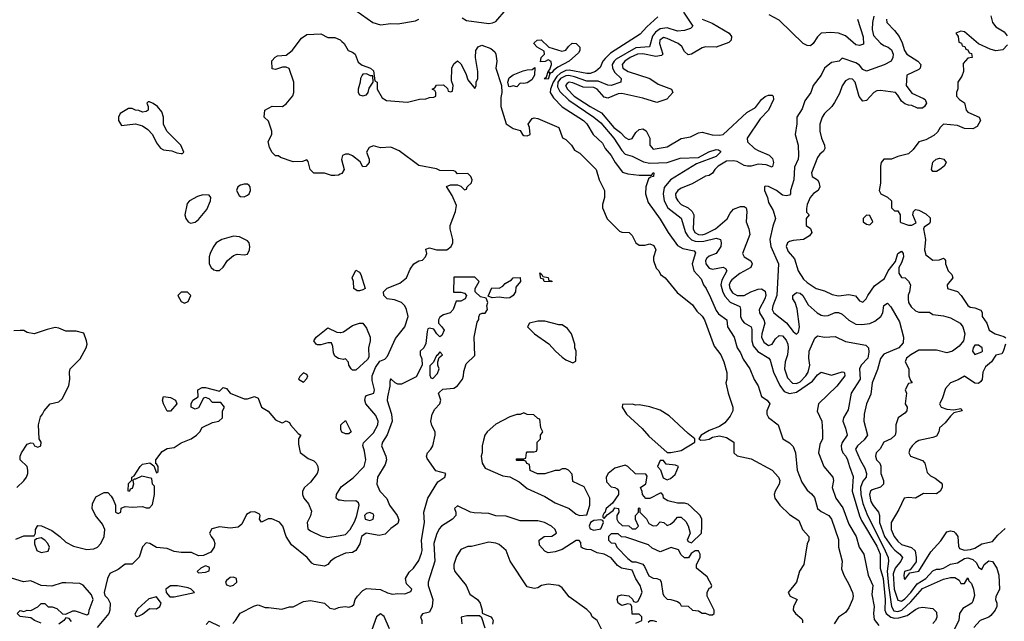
# Model space of a CAD drawing. Header units: inches. Extents: x 2601682 to 2755810, y 449311 to 584050.
# Tile 33 of 256: x 2628167 to 2633798, y 471545 to 474987. Entities that reach past the tile are written whole.
import ezdxf

# ---------------------------------------------------------------- set-up
doc = ezdxf.new("R2010")
doc.units = ezdxf.units.IN
doc.header["$MEASUREMENT"] = 0
doc.layers.add('C6427', color=7, linetype='Continuous')
doc.layers.add('C6437', color=7, linetype='Continuous')

msp = doc.modelspace()

# ---------------------------------------------------------------- linework, layer by layer
at = {"layer": 'C6427', "color": 2}
for points, elevation in [([(2630000, 474103), (2629990, 474098), (2629970, 474095.3), (2629950, 474095.3), (2629910, 474109), (2629850, 474108.7), (2629828, 474130), (2629816.4, 474176.4), (2629810, 474186), (2629783.6, 474176.4), (2629730, 474174), (2629658, 474198), (2629647.3, 474207.3), (2629630, 474208), (2629610, 474228), (2629596.4, 474256.4), (2629588.7, 474290), (2629608, 474330), (2629608.7, 474350), (2629590, 474406), (2629566, 474430), (2629568.7, 474468.7), (2629610, 474492), (2629670, 474491.3), (2629690, 474504.7), (2629729.1, 474550.9), (2629734, 474570), (2629734, 474630), (2629708.4, 474708.4), (2629690, 474715.3), (2629670, 474715.3), (2629630, 474702), (2629610, 474706), (2629608, 474752), (2629627.3, 474772.7), (2629640.4, 474779.6), (2629690, 474784.7), (2629726, 474810), (2629778, 474882), (2629810, 474902), (2629890, 474906), (2629930, 474884.7), (2629970, 474884.7), (2630000, 474870.9)], 6), ([(2628150, 472310.7), (2628191.2, 472348.8), (2628206, 472370), (2628212.7, 472390), (2628213.2, 472410), (2628208.7, 472430), (2628169.5, 472469.5), (2628169.3, 472490), (2628177.2, 472510), (2628210, 472558.8), (2628230, 472566), (2628243.6, 472563.6), (2628252, 472550), (2628270, 472541), (2628288, 472550), (2628288.7, 472570), (2628278, 472590), (2628274, 472670), (2628285.2, 472714.8), (2628298, 472730), (2628306, 472750), (2628342, 472790), (2628390, 472800.7), (2628410, 472818), (2628448, 472892), (2628454.5, 472930), (2628452.3, 472970), (2628456, 472990), (2628512.5, 473047.5), (2628547.6, 473110), (2628552, 473130), (2628549.6, 473149.6), (2628533.2, 473193.2), (2628490, 473204.5), (2628430, 473205.1), (2628390, 473222.7), (2628370, 473226), (2628324.5, 473215.5), (2628250, 473189.3), (2628210, 473197.2), (2628190, 473209), (2628170, 473209), (2628132.7, 473207.3)], 10), ([(2630000, 473046.9), (2629991.1, 473048.9), (2629970, 473062), (2629961.5, 473081.5), (2629958, 473118), (2629950, 473138), (2629930, 473139), (2629890, 473126.6), (2629870, 473126.6), (2629862, 473130), (2629849.3, 473150), (2629862, 473170), (2629930, 473224.7), (2629979.8, 473199.8), (2630000, 473197.2)], 6), ([(2628145.2, 472014.8), (2628190, 472034), (2628250, 472034), (2628258, 472050), (2628258, 472070), (2628270, 472094), (2628291.6, 472091.6), (2628350, 472064.7), (2628396, 472030), (2628430, 471997.3), (2628475.1, 471975.1), (2628550, 471955.8), (2628590, 471959.3), (2628611.2, 471968.8), (2628630, 471991), (2628649.3, 472030), (2628653.2, 472070), (2628640.9, 472100.9), (2628601.2, 472150), (2628581.2, 472190), (2628583.2, 472216.8), (2628602, 472258), (2628650, 472282), (2628670, 472282), (2628690, 472262), (2628702, 472242), (2628714, 472210), (2628714, 472170), (2628730, 472162), (2628746, 472170), (2628747.3, 472192.7), (2628770, 472202), (2628810, 472198), (2628870, 472202), (2628890, 472194), (2628910, 472194), (2628927.3, 472212.7), (2628938, 472270), (2628938, 472318), (2628926, 472330), (2628922, 472362), (2628864.7, 472375.3), (2628830, 472358), (2628822, 472358), (2628814, 472350), (2628818, 472330), (2628810, 472306), (2628798, 472302), (2628794, 472290), (2628790, 472288), (2628787.3, 472292.7), (2628790, 472334), (2628808, 472352), (2628808.7, 472370), (2628822, 472378), (2628855.3, 472430), (2628870, 472444.7), (2628911.6, 472451.6), (2628934, 472434), (2628950, 472394), (2628958, 472402), (2628958, 472430), (2628950, 472446), (2628946, 472446), (2628946, 472470), (2628982.5, 472517.5), (2629010, 472534.8), (2629050, 472538.8), (2629090, 472566.8), (2629148, 472590), (2629178, 472610), (2629198, 472630), (2629210, 472654), (2629270, 472682), (2629306, 472690), (2629326, 472710), (2629326, 472750), (2629338, 472770), (2629318, 472798), (2629270, 472798), (2629250, 472818), (2629230, 472826), (2629218, 472822), (2629190, 472766), (2629170, 472758), (2629148, 472770), (2629148, 472790), (2629158, 472810), (2629188, 472830), (2629186, 472870), (2629210, 472882), (2629230, 472882), (2629310, 472862), (2629330, 472882), (2629350, 472878), (2629371, 472851), (2629450, 472818.8), (2629470, 472818.8), (2629510, 472832), (2629530, 472822), (2629550.7, 472770.7), (2629588, 472748), (2629630, 472698), (2629662, 472682), (2629670, 472681), (2629690, 472692), (2629710, 472682), (2629714.8, 472670), (2629759.8, 472619.8), (2629774, 472610), (2629762, 472590), (2629761, 472559), (2629771.1, 472511.1), (2629816, 472476), (2629850, 472462.8), (2629862.8, 472450), (2629872.7, 472430), (2629874.4, 472410), (2629867.3, 472390), (2629830, 472341.2), (2629796, 472310), (2629784.7, 472290), (2629784.7, 472270), (2629791, 472250), (2629818, 472218), (2629834.9, 472174.9), (2629830.4, 472149.6), (2629810.8, 472110), (2629814.8, 472074.8), (2629830, 472062.8), (2629890, 472034.8), (2629930, 472024), (2630000, 472035.9)], 6), ([(2630000, 472237.6), (2629990, 472239.3), (2629977.2, 472250), (2629979.5, 472270), (2630000, 472304.3)], 6), ([(2630000, 471920.9), (2629971.8, 471908.2), (2629945.2, 471890), (2629929.5, 471870.5), (2629910, 471860.7), (2629850.7, 471870.7), (2629838, 471878), (2629811, 471910), (2629722, 471982), (2629690.5, 472030.5), (2629672.4, 472090), (2629652.7, 472112.7), (2629608.9, 472131.1), (2629588, 472132), (2629550, 472112), (2629538, 472130), (2629542, 472150), (2629538, 472158), (2629510.8, 472170.8), (2629486, 472170), (2629463.1, 472156.9), (2629438, 472102), (2629416.5, 472083.5), (2629370, 472078.8), (2629310, 472086), (2629265.8, 472074.2), (2629253.2, 472050), (2629261.2, 472030), (2629277.2, 472010), (2629282.7, 471990), (2629279.3, 471970), (2629259.5, 471940.5), (2629217.5, 471922.5), (2629190, 471920.7), (2629150, 471938.8), (2629090, 471938.8), (2629050, 471945.5), (2629010, 471962), (2628950, 471967.7), (2628910.4, 471990.4), (2628890, 471993.4), (2628869.5, 471970.5), (2628850, 471912), (2628810, 471872), (2628770, 471872), (2628730, 471841), (2628682, 471818), (2628669, 471791), (2628649, 471710), (2628653.2, 471693.2), (2628670, 471675.3), (2628683.7, 471650), (2628682, 471610), (2628676, 471590), (2628609.5, 471510.5)], 2), ([(2628290, 471534.8), (2628252, 471550), (2628230, 471566), (2628170, 471572), (2628152, 471590), (2628170, 471608), (2628190, 471602), (2628210, 471608.7), (2628230, 471608), (2628270.9, 471629.1), (2628290, 471648), (2628310, 471648), (2628330, 471628), (2628352, 471628), (2628379.3, 471619.3), (2628412, 471588), (2628430, 471586), (2628470, 471605.2), (2628484.7, 471604.7), (2628550, 471582), (2628562, 471590), (2628564.7, 471610), (2628587.3, 471670), (2628577.1, 471697.1), (2628530, 471751.3), (2628510, 471761), (2628430, 471766), (2628410, 471764.7), (2628350, 471746), (2628290, 471750.8), (2628230, 471776), (2628188.4, 471771.6), (2628070, 471808.2)], 2), ([(2629386.4, 471533.6), (2629402, 471550), (2629427.7, 471592.3), (2629510, 471633.2), (2629530, 471639), (2629570, 471624), (2629590, 471625.2), (2629665.4, 471614.6), (2629710, 471628), (2629730, 471628), (2629790, 471659), (2629830, 471665.2), (2629909.3, 471649.3), (2629940.7, 471620.7), (2629970, 471615.1), (2629990, 471625.1), (2630000, 471626.2)], 2), ([(2628463.5, 471543.5), (2628450, 471562), (2628430, 471564.7), (2628419, 471550), (2628391.5, 471528.5)], 2), ([(2629232.7, 471527.3), (2629250, 471546), (2629310, 471517.2)], 2)]:
    msp.add_lwpolyline(points, dxfattribs=dict(at, elevation=elevation))
for points, elevation in [([(2628910, 474518), (2628902, 474518), (2628894, 474510), (2628902, 474490), (2628902, 474470), (2628890, 474462), (2628870, 474458), (2628848.4, 474468.4), (2628828.9, 474468.9), (2628810, 474478), (2628790, 474478), (2628742, 474450), (2628732, 474430), (2628732, 474410), (2628750, 474382), (2628828.9, 474391.1), (2628870, 474380.7), (2628899.3, 474359.3), (2628926, 474330), (2628950, 474282), (2628971.6, 474251.6), (2628990, 474242), (2629036.9, 474236.9), (2629065.4, 474225.4), (2629090, 474222), (2629098, 474222), (2629106, 474230), (2629088, 474270), (2629009.1, 474349.1), (2628989.1, 474389.1), (2628989, 474430), (2628980.2, 474460.2), (2628955.3, 474490), (2628930, 474508)], 10), ([(2629450, 474046), (2629430, 474040.9), (2629414.8, 474030), (2629407.7, 474010), (2629421.6, 473981.6), (2629430, 473974.8), (2629450, 473974), (2629470, 473982.8), (2629479, 473990), (2629486, 474010), (2629485.2, 474030), (2629478.4, 474038.4), (2629470, 474045.2)], 10), ([(2629214, 473986), (2629184.5, 473975.5), (2629138, 473950), (2629125.2, 473934.8), (2629110.6, 473870), (2629116.3, 473850), (2629130, 473830.8), (2629143.4, 473823.4), (2629170, 473828.2), (2629190, 473843.8), (2629238, 473902), (2629258.4, 473950), (2629260.9, 473970), (2629250, 473982.7)], 10), ([(2629390, 473748.7), (2629322, 473730), (2629291, 473710), (2629273.7, 473686.3), (2629256, 473650), (2629251, 473630), (2629251.1, 473591.1), (2629262, 473570), (2629276.9, 473556.9), (2629290, 473551.3), (2629310, 473551.3), (2629330, 473571.3), (2629355.3, 473610), (2629390, 473638), (2629410, 473646), (2629450, 473641), (2629470, 473646), (2629481.2, 473670), (2629484, 473690), (2629479, 473710), (2629470, 473722), (2629424, 473744)], 10), ([(2629090, 473428), (2629072, 473410), (2629090, 473374), (2629110, 473366), (2629130, 473374), (2629146, 473410), (2629127.3, 473427.3)], 10), ([(2629790, 472966), (2629770, 472946), (2629762, 472930), (2629790, 472914), (2629810, 472934), (2629815.3, 472950), (2629810, 472958)], 10), ([(2629010, 472748), (2628989.2, 472790), (2628984, 472810), (2628990, 472831.3), (2629030, 472826), (2629058, 472810), (2629064.7, 472790), (2629030, 472748)], 6), ([(2628290, 472022), (2628262, 472018), (2628252, 472008), (2628251.6, 471988.4), (2628264.7, 471950), (2628290, 471939.1), (2628330, 471946.8), (2628337.2, 471970), (2628328.7, 471990), (2628310, 472008.7)], 6), ([(2629230, 471862), (2629202, 471850), (2629182, 471830), (2629190, 471822), (2629230, 471826), (2629250, 471834), (2629253.2, 471850), (2629250, 471855.3)], 2), ([(2629390, 471798), (2629370, 471795.3), (2629350, 471778), (2629344.7, 471770), (2629350, 471754), (2629370, 471746), (2629390, 471752), (2629408, 471770), (2629406, 471790)], 2), ([(2629069.1, 471749.1), (2629030, 471749), (2629002, 471730), (2629004.7, 471710), (2629026, 471686), (2629050, 471686), (2629166, 471710), (2629148, 471730), (2629130, 471737.2)], 2), ([(2628950, 471686), (2628905.4, 471674.6), (2628842.8, 471617.2), (2628826, 471586), (2628832.7, 471572.7), (2628850, 471576), (2628870, 471586.8), (2628910, 471618.8), (2628950, 471616), (2628968.7, 471630), (2628975.3, 471650)], 2)]:
    msp.add_lwpolyline(points, close=True, dxfattribs=dict(at, elevation=elevation))
at = {"layer": 'C6437', "color": 2}
for points, elevation in [([(2630090, 475038.8), (2630186, 474970), (2630230, 474957.3), (2630290, 474966), (2630330, 474964), (2630430, 474980.7), (2630449.4, 474990.6)], 10), ([(2630697.3, 474997.3), (2630723, 474983), (2630850, 474966), (2630871.6, 474968.4), (2630890, 474976.3), (2630950, 475046)], 10), ([(2631964.2, 475030), (2632016, 474950), (2632002.8, 474937.2), (2631970, 474926), (2631930, 474922), (2631870, 474939.7), (2631830, 474934), (2631804.1, 474915.9), (2631787, 474893), (2631768.7, 474831.3), (2631690, 474826.8), (2631578.3, 474761.7), (2631566, 474750), (2631555.2, 474730), (2631556.9, 474710), (2631570, 474685.5), (2631606.8, 474650), (2631604.7, 474630), (2631550, 474609.6), (2631530, 474611.6), (2631474.5, 474634.5), (2631410, 474636.2), (2631340.3, 474660.4), (2631307.2, 474667.2), (2631290, 474665.8), (2631259.7, 474650), (2631245.3, 474630), (2631243.1, 474603.1), (2631256.9, 474576.9), (2631307.2, 474527.2), (2631450.4, 474430), (2631490, 474397), (2631564.2, 474310), (2631610, 474239.3), (2631630, 474218.4), (2631670, 474205.5), (2631734, 474174), (2631770, 474165.3), (2631870, 474170.3), (2631944.9, 474195.1), (2632050, 474199.1), (2632108.5, 474231.6), (2632150, 474244.9), (2632162.8, 474242.8), (2632174.4, 474234.4), (2632176, 474230), (2632150, 474204.7), (2632038.4, 474161.6), (2631889, 474071), (2631852.1, 474027.9), (2631846.7, 473990), (2631853.7, 473950), (2631873, 473910), (2631950, 473851), (2631975.6, 473770), (2631988.3, 473748.3), (2632008.4, 473728.4), (2632030, 473719.1), (2632050, 473717.5), (2632079.8, 473720.2), (2632150, 473737.4), (2632174.8, 473730), (2632179.1, 473710), (2632176.3, 473690), (2632150, 473649.2), (2632110, 473634.5), (2632097.3, 473622.7), (2632088.5, 473610), (2632090.5, 473590), (2632110, 473566.4), (2632130, 473559.3), (2632190, 473570.6), (2632204, 473564), (2632210.7, 473550), (2632183, 473497), (2632177.4, 473470), (2632188.1, 473428.1), (2632202.6, 473402.6), (2632230, 473370.3), (2632286, 473346), (2632290.4, 473330.4), (2632288.9, 473290), (2632296.4, 473270), (2632310, 473253), (2632350.7, 473230), (2632354.4, 473214.4), (2632353.7, 473150), (2632361.7, 473121.7), (2632388.8, 473088.8), (2632450.8, 473050), (2632459.5, 473039.5), (2632478, 472970), (2632514.4, 472894.4), (2632539.5, 472859.5), (2632568.8, 472848.8), (2632610, 472856.5), (2632700.8, 472919.2), (2632730, 472954.8), (2632750, 472971), (2632810, 472953.4), (2632870, 472973.4), (2632882, 472970), (2632884.7, 472964.7), (2632886, 472950), (2632840.5, 472890), (2632734.8, 472790), (2632728, 472748), (2632754.8, 472690), (2632758, 472630), (2632758, 472590), (2632742.8, 472557.2), (2632736, 472510), (2632766, 472430), (2632817.3, 472370), (2632822, 472350), (2632814, 472310), (2632834.8, 472250), (2632874.4, 472194.4), (2632910, 472101), (2632950.5, 472030), (2632968.6, 471968.6), (2632994.8, 471930), (2633019.1, 471810), (2633046, 471750), (2633041.1, 471698.9), (2633054.9, 471630), (2633050.4, 471590), (2633054.9, 471554.9), (2633081.3, 471521.3)], 14), ([(2631817, 475003), (2631754.3, 474945.7), (2631716.2, 474903.8), (2631545.3, 474794.7), (2631514.5, 474765.5), (2631502.4, 474750), (2631486, 474714), (2631461, 474690), (2631430, 474679.7), (2631410, 474678.3), (2631310, 474698.5), (2631290, 474695.7), (2631259.3, 474680.7), (2631238.3, 474661.7), (2631217.7, 474630), (2631202, 474590), (2631200.3, 474570), (2631219.2, 474539.2), (2631270, 474488), (2631390.6, 474410), (2631410, 474390.6), (2631447.7, 474330), (2631499.9, 474279.9), (2631516.3, 474250), (2631550, 474210.8), (2631573.4, 474170), (2631615.5, 474115.5), (2631644.4, 474104.4), (2631710, 474098), (2631782, 474098), (2631788, 474110), (2631794, 474110), (2631791.3, 474090), (2631774, 474086), (2631763.5, 474076.5), (2631748.4, 474031.6), (2631746, 473990), (2631762, 473942), (2631830, 473846.8), (2631874.9, 473770), (2631930, 473694.8), (2631958.8, 473678.8), (2632024, 473664), (2632033, 473653), (2632012.7, 473590), (2632022, 473550), (2632064.5, 473504.5), (2632077.3, 473470), (2632093.4, 473450), (2632118.6, 473398.6), (2632150, 473322.8), (2632164.2, 473304.2), (2632210.4, 473270.4), (2632214.9, 473230), (2632253, 473170), (2632270.5, 473110), (2632290, 473081), (2632305.3, 473045.3), (2632343.8, 472990), (2632367.7, 472927.7), (2632390, 472892), (2632410, 472832), (2632442, 472810), (2632458, 472790), (2632441, 472750), (2632441, 472730), (2632450, 472712), (2632504.7, 472670), (2632531.3, 472590), (2632570, 472566.8), (2632590, 472544.7), (2632604.9, 472510), (2632614, 472410), (2632641.1, 472341.1), (2632670, 472294.8), (2632695.5, 472275.5), (2632713, 472253), (2632730.8, 472190), (2632750, 472174), (2632794.8, 472150), (2632810.7, 472130), (2632850, 472014), (2632850.8, 471970), (2632870.6, 471890), (2632866.4, 471846.4), (2632881, 471810), (2632910, 471758), (2632930.5, 471710), (2632934, 471690), (2632930.8, 471670), (2632910, 471622), (2632890, 471595.3), (2632850, 471568.7), (2632826, 471530)], 10), ([(2632070, 474990.4), (2632127.9, 474967.9), (2632224.7, 474910), (2632238.8, 474890), (2632236, 474870), (2632223.5, 474856.5), (2632150, 474829.2), (2632090, 474832.3), (2632070, 474825.1), (2632010, 474789.4), (2631990, 474786.6), (2631970, 474805.2), (2631953.4, 474833.4), (2631932.3, 474850), (2631870, 474879.7), (2631850, 474884.2), (2631827.2, 474870), (2631826, 474850), (2631844.9, 474790), (2631837.4, 474782.6), (2631804.4, 474775.6), (2631730, 474790.8), (2631701, 474790), (2631657.6, 474770), (2631628.5, 474750), (2631612.2, 474730), (2631616.4, 474710), (2631647.7, 474690), (2631770.2, 474650.3), (2631818.8, 474618.8), (2631894, 474590), (2631902, 474570), (2631867.5, 474532.5), (2631810, 474513.2), (2631730, 474538), (2631610, 474563.9), (2631590, 474562.7), (2631530, 474537.4), (2631510, 474543), (2631470, 474589.7), (2631450, 474599.3), (2631390, 474601.4), (2631330, 474626.6), (2631310.4, 474629.6), (2631297.6, 474622.4), (2631288.8, 474610), (2631300.3, 474590), (2631337.6, 474550), (2631430, 474490.3), (2631494.7, 474454.7), (2631565.7, 474370), (2631602.2, 474342.2), (2631630, 474313), (2631650, 474300.7), (2631670, 474307.3), (2631690, 474341), (2631710, 474358.8), (2631730, 474362.8), (2631750, 474350.8), (2631770.5, 474310), (2631771, 474270), (2631790, 474246.8), (2631870, 474260.5), (2631950, 474307.7), (2632002.7, 474317.3), (2632050, 474338.8), (2632070, 474342.8), (2632127.7, 474327.7), (2632170, 474325.5), (2632190, 474330.7), (2632324.8, 474455.3), (2632375.1, 474484.9), (2632410, 474530.8), (2632430, 474546.8), (2632450, 474556), (2632470, 474556), (2632476, 474550), (2632477.3, 474530), (2632450.4, 474469.6), (2632401.1, 474418.9), (2632328.4, 474310), (2632329, 474289), (2632370, 474250.6), (2632390, 474238), (2632452.7, 474212.7), (2632473, 474193), (2632478.8, 474170), (2632473.4, 474146.6), (2632470, 474144), (2632435.9, 474155.9), (2632390, 474160.7), (2632350, 474149.4), (2632330, 474149.4), (2632310, 474152), (2632270, 474175.1), (2632250, 474180.5), (2632210, 474177.4), (2632162, 474150), (2632142, 474130), (2632130, 474108.7), (2632110, 474095.3), (2632090, 474092.7), (2632012.1, 474047.9), (2631950, 474022.9), (2631930.7, 474010), (2631918, 473990), (2631920.4, 473970), (2631930.4, 473950), (2631950, 473930.4), (2631990.2, 473910.2), (2632012.2, 473890), (2632022.6, 473870), (2632019, 473790), (2632028.7, 473768.7), (2632050, 473757.8), (2632070, 473756.1), (2632090, 473761.3), (2632147.3, 473790), (2632212.5, 473847.5), (2632230, 473881), (2632250, 473904), (2632290, 473918.8), (2632310, 473918), (2632322, 473910), (2632326, 473890), (2632322, 473830), (2632337.3, 473790), (2632342, 473758), (2632301, 473650), (2632311.3, 473630), (2632348, 473608), (2632356.3, 473590), (2632347.7, 473570), (2632285, 473535), (2632240.4, 473499.6), (2632231.8, 473490), (2632225.5, 473470), (2632228, 473450), (2632243.8, 473423.8), (2632270, 473409), (2632310, 473408.9), (2632348.9, 473431.1), (2632390, 473444.6), (2632410, 473446.4), (2632430, 473434), (2632434.6, 473410), (2632428.9, 473390), (2632395.8, 473330), (2632397.6, 473310), (2632423.7, 473270), (2632428.8, 473250), (2632411.7, 473190), (2632410.3, 473170), (2632423, 473143), (2632450, 473123.1), (2632470, 473130.6), (2632490, 473160.7), (2632510, 473180.7), (2632530, 473179.1), (2632550, 473154), (2632560.3, 473130), (2632562.6, 473110), (2632557.4, 473070), (2632544, 473030), (2632541.5, 472990), (2632558.8, 472938.8), (2632587.3, 472907.3), (2632610, 472905.3), (2632630, 472915.6), (2632663.1, 472950), (2632676, 472970), (2632685.4, 473010), (2632679.7, 473050), (2632682, 473090), (2632714, 473166), (2632730, 473178), (2632770, 473171), (2632830, 473174.8), (2632890, 473146.8), (2633006, 473126), (2633022, 473110), (2633024.1, 473084.1), (2633018.4, 473050), (2632980.5, 473010), (2632970.4, 472990), (2632973, 472930), (2632922, 472850), (2632904.9, 472755.1), (2632878.8, 472710), (2632874.8, 472690), (2632890.6, 472650), (2632899.1, 472610), (2632871.7, 472568.3), (2632865.3, 472550), (2632867, 472530), (2632874.4, 472510), (2632892.4, 472490), (2632902.4, 472470), (2632912.4, 472430), (2632934.6, 472374.6), (2632928.8, 472290), (2632969.2, 472149.2), (2632981.7, 472121.7), (2633070, 471975.8), (2633087.7, 471930), (2633087.7, 471850), (2633105.6, 471790), (2633116.2, 471670), (2633115.5, 471610), (2633122.3, 471590), (2633148.4, 471568.4), (2633170, 471563.2), (2633194.8, 471565.2), (2633242, 471578), (2633290, 471613), (2633310, 471622.8), (2633330, 471626), (2633390, 471618.8), (2633410, 471598), (2633411.9, 471568.1), (2633405.5, 471550), (2633390, 471532.3)], 18), ([(2633052.7, 475007.2), (2633043.7, 474970), (2633042.6, 474930), (2633050, 474896), (2633090, 474853), (2633110, 474839.3), (2633134.8, 474830), (2633153.8, 474813.8), (2633162.4, 474790), (2633160.5, 474770), (2633150.6, 474750), (2633112, 474728), (2633010, 474692.3), (2632990, 474702.7), (2632970, 474726.6), (2632950, 474740.9), (2632870, 474766), (2632854, 474750), (2632810, 474742), (2632770.8, 474709.2), (2632750, 474668.7), (2632706, 474610), (2632691.3, 474570), (2632658, 474522), (2632642.8, 474477.2), (2632611.3, 474430), (2632611.1, 474391.1), (2632602.8, 474330), (2632619.1, 474270), (2632622, 474210), (2632619.1, 474190), (2632597.5, 474142.5), (2632594.8, 474070), (2632576, 474010), (2632576, 473990), (2632570, 473984), (2632550, 473979), (2632530, 473984), (2632495.3, 474010), (2632450, 474033.2), (2632430, 474035.3), (2632426, 474030), (2632427.3, 474010), (2632444, 473970), (2632450, 473942), (2632476.3, 473896.3), (2632490.6, 473850), (2632474.6, 473805.4), (2632458, 473730), (2632462.8, 473690), (2632506.8, 473590), (2632498, 473410), (2632474, 473350), (2632470.8, 473330), (2632481, 473310), (2632552.3, 473252.3), (2632590, 473204), (2632610, 473187.3), (2632621.2, 473198.8), (2632626.6, 473230), (2632612.9, 473332.9), (2632601.2, 473370), (2632589.2, 473390), (2632589, 473410), (2632610, 473426), (2632630, 473422.8), (2632646, 473410), (2632676.4, 473356.4), (2632727.3, 473310), (2632750, 473297.1), (2632770, 473292.7), (2632790, 473294.9), (2632830, 473312.7), (2632850, 473312.7), (2632870, 473302), (2632910, 473268), (2632950, 473244.9), (2632982.5, 473242.5), (2633030, 473248.4), (2633058, 473262), (2633091.6, 473288.4), (2633103.7, 473310), (2633110, 473351.3), (2633130, 473364.7), (2633150, 473344.7), (2633198.3, 473258.3), (2633222, 473170), (2633220.7, 473139.3), (2633196, 473110), (2633110, 473072.7), (2633090.4, 473049.6), (2633073.7, 472986.3), (2633043.1, 472910), (2633034.9, 472845.1), (2633010.7, 472790), (2632997.1, 472730), (2632994.4, 472690), (2633015.5, 472610), (2632997.3, 472582.7), (2632959.1, 472550), (2632947.7, 472530), (2632973, 472470), (2633001.4, 472421.4), (2633010.4, 472390), (2633008, 472370), (2632990, 472346.6), (2632975.2, 472310), (2632976.9, 472270), (2632990, 472219.1), (2633016, 472150), (2633107.7, 471970), (2633133.7, 471910), (2633136.5, 471890), (2633128.4, 471831.6), (2633136.1, 471750), (2633153.6, 471630), (2633165.9, 471605.9), (2633190, 471600.7), (2633211.8, 471608.2), (2633263.6, 471656.4), (2633330, 471732.9), (2633450, 471786.7), (2633490, 471795.8), (2633515.3, 471795.3), (2633539.9, 471779.9), (2633550, 471762), (2633570, 471762), (2633590, 471794), (2633596, 471776), (2633610, 471762), (2633622.8, 471730), (2633627.1, 471692.9), (2633618.8, 471661.2), (2633612, 471650), (2633561.7, 471618.3), (2633542.8, 471590), (2633537.3, 471550), (2633506.8, 471490)], 22), ([(2632959.1, 474990), (2632990.4, 474889.6), (2632993, 474847), (2632970, 474839.5), (2632950, 474843.6), (2632890, 474895.1), (2632850, 474909.6), (2632806.4, 474913.6), (2632750, 474909.2), (2632730, 474889), (2632706, 474850), (2632690, 474837.2), (2632670, 474839), (2632648.7, 474850), (2632510, 474983.7), (2632454.2, 475014.2)], 18), ([(2633124, 474990), (2633126.8, 474970), (2633170, 474926), (2633197.3, 474890), (2633214.9, 474854.9), (2633228.2, 474810), (2633240.7, 474790), (2633304, 474750), (2633320.7, 474730), (2633317.3, 474710), (2633310, 474702.7), (2633241, 474670), (2633237.3, 474610), (2633270, 474566.8), (2633336.9, 474536.9), (2633344.9, 474530), (2633353, 474510), (2633342, 474490), (2633330, 474481.6), (2633301.7, 474481.7), (2633270, 474496), (2633250, 474497.2), (2633230, 474505.2), (2633210, 474521.2), (2633190, 474555.3), (2633175.3, 474570), (2633090, 474582.7), (2633070, 474579.3), (2633051.3, 474570), (2633010, 474525.2), (2632990, 474521.2), (2632967.5, 474547.5), (2632946, 474630), (2632930, 474646), (2632910.9, 474649.1), (2632890, 474637.2), (2632870, 474608.7), (2632855.2, 474564.8), (2632827.1, 474512.9), (2632811.3, 474490), (2632770.7, 474450), (2632757.3, 474430), (2632744, 474390), (2632742.8, 474350), (2632753.4, 474310), (2632770.7, 474270), (2632771, 474250), (2632764.5, 474235.5), (2632742.4, 474217.6), (2632730, 474199), (2632696.3, 474110), (2632698.8, 474090), (2632730.5, 474070.5), (2632738, 474058), (2632743, 474030), (2632733.4, 474010), (2632707.4, 473992.6), (2632688, 473970), (2632670.6, 473930), (2632666.4, 473906.4), (2632666.8, 473886.8), (2632682, 473870), (2632664.7, 473850), (2632664.7, 473810), (2632690, 473792), (2632698, 473770), (2632684.7, 473750), (2632650.4, 473729.6), (2632590, 473724.7), (2632570, 473718), (2632558, 473710), (2632550.4, 473690), (2632561.8, 473661.8), (2632598, 473618), (2632619.1, 473550), (2632650, 473502.8), (2632670, 473484), (2632722, 473450), (2632770, 473436), (2632814.6, 473414.6), (2632850, 473408), (2632910, 473414), (2632946.8, 473406.8), (2632970, 473378), (2632990, 473371.3), (2633008.7, 473390), (2633017.2, 473410), (2633056.3, 473463.7), (2633113.6, 473506.4), (2633133.2, 473550), (2633176, 473604), (2633189.7, 473650.3), (2633210, 473662.8), (2633219.1, 473650), (2633222, 473630), (2633210, 473595.3), (2633194.8, 473570), (2633196, 473536), (2633210, 473512), (2633232, 473510), (2633250, 473492), (2633262, 473470), (2633256, 473430), (2633248.1, 473411.9), (2633248, 473390), (2633250.4, 473370), (2633264.8, 473344.8), (2633290, 473322), (2633310, 473313), (2633370, 473314), (2633390, 473300.7), (2633450, 473293.4), (2633490, 473282), (2633546.8, 473250), (2633562, 473230), (2633572.7, 473190), (2633564.4, 473150), (2633540.7, 473119.3), (2633502.8, 473090), (2633470, 473080.7), (2633410, 473096.3), (2633310, 473097), (2633262.8, 473070), (2633238.8, 473050), (2633231.3, 473030), (2633251.3, 472990), (2633251.3, 472950), (2633262, 472922), (2633272, 472910), (2633250, 472906), (2633232, 472870), (2633238, 472850), (2633232, 472790), (2633242, 472770), (2633241, 472750), (2633230, 472735.3), (2633191.1, 472708.9), (2633178, 472670), (2633178.8, 472630), (2633174, 472610), (2633150.8, 472590), (2633110, 472569.3), (2633088, 472532), (2633066, 472510), (2633060.7, 472490), (2633068, 472470), (2633085.5, 472450), (2633092.4, 472432.4), (2633092.7, 472390), (2633108.2, 472350), (2633108, 472330), (2633090, 472312), (2633042.7, 472297.2), (2633033.4, 472290), (2633027.4, 472270), (2633034, 472230), (2633047.3, 472207.3), (2633079.3, 472170), (2633084.9, 472150), (2633084, 472110), (2633113.8, 472030), (2633152.6, 471972.6), (2633171.8, 471951.8), (2633201.6, 471930), (2633215.3, 471910), (2633207, 471890), (2633173.8, 471850), (2633162.7, 471817.3), (2633167.8, 471730), (2633190, 471666), (2633210, 471661.1), (2633230, 471673.4), (2633264.4, 471710), (2633299.8, 471760.2), (2633350, 471790.3), (2633390, 471833.4), (2633410, 471843.8), (2633430, 471843.1), (2633450, 471848.7), (2633490, 471872.7), (2633530, 471879.5), (2633570, 471905.5), (2633590, 471908.1), (2633619.2, 471899.2), (2633639.7, 471879.7), (2633650, 471856), (2633670, 471842), (2633683.7, 471870), (2633710, 471890.5), (2633730, 471887.7), (2633756.4, 471850), (2633766.4, 471810), (2633770.8, 471730), (2633750, 471686), (2633748, 471670), (2633756, 471650), (2633756, 471630), (2633746.8, 471610), (2633721.6, 471578.4), (2633710, 471569.4), (2633661, 471550), (2633624.9, 471510)], 26), ([(2633721, 475010), (2633731, 474970), (2633750, 474946.8), (2633798, 474918), (2633815.3, 474895.3)], 30), ([(2633815.9, 474844.1), (2633790, 474814), (2633750, 474808.7), (2633718, 474818), (2633650, 474848), (2633570, 474918), (2633550, 474922), (2633522, 474910), (2633534, 474890), (2633538, 474858), (2633552.7, 474852.7), (2633558, 474838), (2633572.7, 474832.7), (2633578, 474818), (2633590, 474814), (2633598, 474798), (2633610, 474794), (2633614, 474770), (2633590, 474766), (2633563.6, 474736.4), (2633564.7, 474690), (2633555.3, 474664.7), (2633532, 474630), (2633531.6, 474591.6), (2633524.7, 474570), (2633524.7, 474550), (2633542, 474530), (2633570.9, 474510.9), (2633581, 474470), (2633590, 474458), (2633654, 474430), (2633662, 474410), (2633643.6, 474376.4), (2633618, 474362), (2633570, 474363.7), (2633530, 474380.9), (2633450, 474388.7), (2633431.3, 474370), (2633416.9, 474343.1), (2633395.3, 474324.7), (2633350, 474299), (2633310, 474288.7), (2633276.4, 474243.6), (2633250, 474219.3), (2633190, 474205.2), (2633154, 474190), (2633110, 474189), (2633094.8, 474170), (2633090.8, 474150), (2633091.1, 474051.1), (2633082, 474010), (2633091.3, 473991.3), (2633130.9, 473970.9), (2633154, 473950), (2633154, 473910), (2633170, 473894), (2633190, 473894), (2633202, 473870), (2633202, 473830), (2633206, 473826), (2633250, 473811), (2633270, 473811), (2633294.6, 473825.4), (2633275.3, 473870), (2633278, 473890), (2633290, 473902), (2633310, 473898), (2633350, 473876), (2633374, 473854), (2633374.8, 473830), (2633370, 473822), (2633339.6, 473800.4), (2633336, 473790), (2633347.3, 473730), (2633342.8, 473670), (2633350, 473642), (2633390, 473611.3), (2633427.3, 473612.7), (2633450, 473622), (2633456.9, 473616.9), (2633462, 473610), (2633462, 473590), (2633478, 473550), (2633498, 473530), (2633504.7, 473510), (2633472, 473470), (2633474, 473450), (2633530, 473431.3), (2633551.3, 473410), (2633590, 473352), (2633602.8, 473342.8), (2633630, 473338.8), (2633664.7, 473324.7), (2633671.6, 473311.6), (2633671.3, 473290), (2633698, 473250), (2633711, 473210), (2633746, 473190), (2633794.9, 473174.9), (2633806.8, 473166.8)], 30), ([(2630000, 474870.9), (2630002, 474870), (2630010, 474862), (2630022, 474850), (2630044.7, 474810), (2630070, 474801), (2630084.7, 474790), (2630103.5, 474743.5), (2630126, 474726), (2630174, 474710), (2630190, 474694), (2630198, 474638), (2630212, 474630), (2630212, 474590), (2630239.6, 474539.6), (2630265.4, 474525.4), (2630384.7, 474515.3), (2630452.7, 474532.7), (2630490, 474534), (2630510, 474542), (2630536.4, 474543.6), (2630546, 474550), (2630546, 474570), (2630542, 474582), (2630526, 474590), (2630542, 474598), (2630550, 474612), (2630590, 474614), (2630612.7, 474592.7), (2630618, 474578), (2630630, 474574), (2630642, 474578), (2630646, 474610), (2630636.4, 474636.4), (2630638, 474710), (2630650, 474734), (2630670, 474752), (2630690, 474734), (2630718.8, 474678.8), (2630730, 474642), (2630770, 474594), (2630778, 474610), (2630778, 474630), (2630788, 474650), (2630788, 474690), (2630774, 474770), (2630775.3, 474810), (2630790, 474832), (2630810, 474842), (2630861.4, 474821.4), (2630884, 474804), (2630890.7, 474790), (2630896, 474750), (2630891, 474710), (2630922, 474610), (2630924.7, 474570), (2630918, 474542), (2630919.1, 474490), (2630950, 474392), (2630990, 474364.7), (2631030, 474354), (2631042, 474330), (2631050, 474324.7), (2631070, 474322), (2631086, 474330), (2631082, 474370), (2631075.3, 474390), (2631098, 474422), (2631110, 474424.7), (2631130, 474421), (2631250, 474371), (2631271.6, 474311.6), (2631290, 474302), (2631322, 474270), (2631339.8, 474239.8), (2631370, 474222.8), (2631464, 474130), (2631481, 474070), (2631510.8, 474010), (2631510.8, 473970), (2631500.7, 473930), (2631500.7, 473910), (2631527.5, 473847.5), (2631596.9, 473776.9), (2631610, 473771.3), (2631652, 473770), (2631670, 473752), (2631690.8, 473710.8), (2631710, 473698), (2631743.1, 473696.9), (2631770, 473704.7), (2631794.4, 473694.4), (2631804.7, 473670), (2631791.6, 473628.4), (2631791.3, 473610), (2631806.4, 473566.4), (2631822, 473550), (2631832, 473530), (2631858, 473510), (2631927.1, 473427.1), (2632015.5, 473355.5), (2632038.8, 473318.8), (2632070.4, 473290.4), (2632084, 473270), (2632139.5, 473119.5), (2632176.3, 473070), (2632193.4, 473030), (2632210.7, 472969.3), (2632210.8, 472930), (2632206, 472910), (2632218.8, 472850), (2632244.7, 472770), (2632244.7, 472750), (2632230, 472718), (2632199.8, 472680.2), (2632170, 472659), (2632110, 472636), (2632064.7, 472610), (2632052, 472590), (2632062, 472582), (2632090, 472582.8), (2632110, 472587.3), (2632130, 472598.8), (2632170, 472606.8), (2632210, 472596), (2632251.3, 472570), (2632252, 472510), (2632271.1, 472491.1), (2632350, 472474.8), (2632471.3, 472410), (2632506, 472370), (2632514.8, 472350), (2632511, 472330), (2632486.8, 472290), (2632482.8, 472270), (2632486, 472250), (2632514.8, 472210), (2632570, 472156), (2632622.8, 472122.8), (2632644.7, 472070), (2632681, 472030), (2632681, 472010), (2632671.6, 471988.4), (2632650.8, 471870), (2632627.5, 471832.5), (2632610.7, 471769.3), (2632562, 471710), (2632574, 471690), (2632614, 471670), (2632592, 471630), (2632591.3, 471610), (2632604.7, 471590), (2632639.8, 471559.8), (2632644.7, 471550), (2632643.6, 471536.4)], 6), ([(2630000, 472304.3), (2630005.9, 472314.1), (2630074.1, 472365.8), (2630136.2, 472430), (2630146, 472470), (2630138.9, 472518.9), (2630129.2, 472550.8), (2630132.9, 472567.1), (2630190, 472624), (2630215.1, 472670), (2630216.9, 472690), (2630203.3, 472723.3), (2630147.3, 472790), (2630140.9, 472810), (2630144, 472830), (2630150, 472838), (2630193.2, 472850), (2630196, 472870), (2630183.7, 472923.7), (2630182.7, 472950), (2630202.7, 472997.3), (2630226, 473034), (2630254.8, 473045.2), (2630270, 473062), (2630316.3, 473163.7), (2630369.4, 473230), (2630389.2, 473290), (2630379, 473330), (2630369, 473350), (2630350, 473369), (2630310, 473384), (2630268, 473390), (2630248.7, 473410), (2630248, 473430), (2630269.1, 473450.9), (2630340.2, 473479.8), (2630379, 473510), (2630400.9, 473559.1), (2630422, 473590), (2630450, 473606.8), (2630470, 473611.3), (2630488.7, 473630), (2630495.3, 473650), (2630490, 473674), (2630510, 473682), (2630551.1, 473671.1), (2630608.9, 473671.1), (2630635.3, 473690), (2630644, 473710), (2630644, 473730), (2630629, 473790), (2630629.2, 473810), (2630659.3, 473890), (2630664.7, 473924.7), (2630641.2, 473981.2), (2630608, 474032), (2630630, 474042), (2630670, 474042), (2630690, 474034), (2630710, 474014), (2630722, 474018), (2630726, 474030), (2630750, 474054), (2630755.3, 474070), (2630748, 474090), (2630730, 474108), (2630670, 474106), (2630659, 474119), (2630650, 474122), (2630570, 474124), (2630550, 474133.2), (2630450, 474153.2), (2630337, 474237), (2630290, 474258), (2630230, 474253.2), (2630190, 474265.2), (2630164.9, 474255.1), (2630151, 474230), (2630164.7, 474190), (2630164.7, 474170), (2630147.3, 474147.3), (2630130, 474146), (2630114.6, 474174.6), (2630070, 474208.7), (2630050, 474218), (2630030, 474218), (2630014, 474210), (2630007.1, 474187.1), (2630022, 474130), (2630010, 474108), (2630000, 474103)], 6), ([(2630000, 471626.2), (2630030, 471629.6), (2630050, 471626.6), (2630067.3, 471632.7), (2630078, 471642), (2630086, 471670), (2630098.8, 471690), (2630130, 471721.2), (2630150, 471732.3), (2630230, 471727.3), (2630270, 471707.3), (2630298.5, 471701.5), (2630330, 471705.2), (2630370, 471702), (2630403.6, 471716.4), (2630410.6, 471730), (2630379.8, 471759.8), (2630374, 471790), (2630394.4, 471825.6), (2630418.8, 471850), (2630450, 471894), (2630465.1, 471934.9), (2630468.4, 471950), (2630465.5, 472010), (2630482, 472110), (2630479.1, 472170), (2630500.7, 472250), (2630557.6, 472342.4), (2630598.8, 472370), (2630604.7, 472390), (2630546.2, 472406.2), (2630496.8, 472476.8), (2630494, 472490), (2630498.8, 472510), (2630518.8, 472530), (2630530.5, 472549.5), (2630544, 472610), (2630544, 472630), (2630524.9, 472664.9), (2630518.8, 472690), (2630526.8, 472730), (2630542, 472758), (2630570.6, 472789.4), (2630574.8, 472810), (2630562, 472850), (2630565.4, 472854.6), (2630586.8, 472873.2), (2630650, 472879), (2630670, 472893.2), (2630698.8, 472930), (2630706, 472950), (2630706.4, 472973.6), (2630721, 473019), (2630770, 473066), (2630766, 473170), (2630783.6, 473256.4), (2630792.7, 473272.7), (2630792.7, 473287.3), (2630798, 473302), (2630812, 473308), (2630830, 473308.7), (2630842, 473330), (2630838, 473350), (2630844.7, 473370), (2630834, 473394), (2630802, 473402), (2630772, 473430), (2630772, 473450), (2630794, 473490), (2630770, 473514), (2630650, 473514), (2630648, 473428), (2630690, 473428.7), (2630710, 473422), (2630722, 473410), (2630715.3, 473390), (2630690, 473376), (2630663.1, 473376.9), (2630645.2, 473330), (2630629.6, 473310.4), (2630590, 473298), (2630570, 473284.7), (2630562.7, 473270), (2630562, 473250), (2630582, 473230), (2630594, 473210), (2630580.4, 473179.6), (2630570, 473172), (2630552, 473190), (2630536, 473216), (2630510, 473222), (2630502, 473218), (2630496.4, 473203.6), (2630490, 473134), (2630478, 473110), (2630458, 473090), (2630458, 473070), (2630467.3, 473047.3), (2630468, 473010), (2630435.3, 472944.7), (2630350, 472902), (2630330, 472902), (2630314, 472910), (2630290.9, 472930.9), (2630288, 472930), (2630283.1, 472916.9), (2630284, 472890), (2630269.6, 472830), (2630269.4, 472809.4), (2630292.7, 472730), (2630298, 472690), (2630268, 472612), (2630242.7, 472570), (2630236, 472550), (2630260.9, 472490), (2630264.5, 472470), (2630257.2, 472442.8), (2630213.2, 472370), (2630209.4, 472330.6), (2630226.6, 472290), (2630267.6, 472247.6), (2630282, 472210), (2630326.6, 472150), (2630335.1, 472124.9), (2630330, 472104.7), (2630290, 472076), (2630256.2, 472043.8), (2630223.7, 472036.3), (2630149, 472050), (2630122, 472030), (2630112, 471988), (2630089.6, 471950.4), (2630070, 471939.1), (2630030, 471934.4), (2630000, 471920.9)], 2), ([(2630000, 473197.2), (2630003.1, 473196.9), (2630018, 473202), (2630070, 473238), (2630110, 473251.3), (2630130, 473251.3), (2630150, 473222), (2630171, 473170), (2630170.9, 473149.1), (2630161, 473110), (2630163.6, 473056.4), (2630156.9, 473043.1), (2630090, 472982), (2630070, 472982), (2630062, 472990), (2630048.7, 473010), (2630048, 473028), (2630030, 473046), (2630016.9, 473043.1), (2630000, 473046.9)], 6), ([(2633805.5, 473130), (2633791.6, 473088.4), (2633783.6, 473076.4), (2633750, 473068), (2633724.7, 473030), (2633690, 473002), (2633674.8, 472970), (2633671, 472929), (2633663.6, 472916.4), (2633650, 472906), (2633630, 472908), (2633570, 472948), (2633534, 472926), (2633490.7, 472909.3), (2633462.5, 472877.5), (2633442.8, 472817.2), (2633426.8, 472790), (2633438, 472770), (2633470, 472758.8), (2633510, 472756), (2633550, 472762), (2633558, 472750), (2633510, 472738), (2633490, 472719), (2633459.3, 472680.7), (2633428.3, 472651.7), (2633424, 472630), (2633410, 472605.2), (2633390, 472596), (2633310, 472579.3), (2633290, 472569.2), (2633270.8, 472550), (2633258.8, 472530), (2633251.3, 472510), (2633262, 472490), (2633330, 472464.7), (2633344.7, 472450), (2633356.9, 472396.9), (2633376.9, 472376.9), (2633403.5, 472363.5), (2633436.9, 472336.9), (2633442, 472330), (2633442, 472310), (2633431.1, 472288.9), (2633410, 472275.3), (2633336.4, 472276.4), (2633291.1, 472248.9), (2633250, 472254), (2633226, 472250), (2633195.3, 472184.7), (2633151, 472110), (2633150.6, 472070), (2633168.7, 472030), (2633190, 472003), (2633210, 471984.9), (2633268.2, 471968.2), (2633287.7, 471947.7), (2633294.8, 471910), (2633293.7, 471886.3), (2633259.8, 471840.2), (2633227.3, 471830), (2633222.8, 471810), (2633226, 471790), (2633230, 471784.7), (2633258, 471822), (2633310, 471831.3), (2633377.4, 471942.6), (2633435.2, 472004.8), (2633470, 472056.3), (2633490, 472063.8), (2633510, 472059.3), (2633519.3, 472050), (2633531.8, 472030), (2633535.6, 471975.6), (2633542.5, 471962.5), (2633570, 471952), (2633604, 471956), (2633630, 471964.4), (2633670, 471988.2), (2633730, 472001), (2633761.2, 472038.8), (2633803.7, 472076.3)], 30), ([(2630000, 472035.9), (2630030, 472041), (2630056, 472070), (2630082.7, 472117.3), (2630095.3, 472150), (2630109, 472210), (2630104, 472224), (2630090, 472234), (2630030, 472232.3), (2630000, 472237.6)], 6), ([(2631690, 471534), (2631726, 471550), (2631726, 471570), (2631710, 471586), (2631670, 471586), (2631667.3, 471627.3), (2631662, 471642), (2631646, 471646), (2631610, 471635.3), (2631589.4, 471649.4), (2631584, 471670), (2631590, 471691.3), (2631610, 471696), (2631650, 471691.3), (2631672.7, 471672.7), (2631678, 471658), (2631690, 471654), (2631702, 471658), (2631716.4, 471683.6), (2631727.3, 471712.7), (2631715.3, 471750), (2631690, 471788), (2631670, 471838), (2631608.7, 471850), (2631585.4, 471865.4), (2631549.3, 471909.3), (2631510, 471929), (2631470, 471938), (2631434.6, 471954.6), (2631410, 471955.3), (2631390, 471962), (2631378, 471970), (2631375.3, 471995.3), (2631367.3, 472007.3), (2631350, 472008), (2631270, 471955.3), (2631230, 471942), (2631190, 471938), (2631170, 471946), (2631140.4, 471980.4), (2631138, 472010), (2631166, 472030), (2631210, 472032), (2631238, 472050), (2631228.7, 472070), (2631208.7, 472090), (2631168.7, 472110), (2631130, 472119.5), (2631030, 472119.3), (2630950, 472146), (2630889.3, 472149.3), (2630850, 472162), (2630765.6, 472165.6), (2630746, 472170), (2630670, 472206), (2630654, 472190), (2630662, 472170), (2630662, 472150), (2630642, 472130), (2630578.8, 472090), (2630565.5, 472074.5), (2630550, 472042), (2630536.4, 471990), (2630540.4, 471890), (2630504, 471770), (2630504, 471750), (2630530.6, 471670.6), (2630526.8, 471630), (2630510, 471598), (2630470, 471588.7), (2630458.8, 471570), (2630466.8, 471550), (2630466.8, 471530)], 6), ([(2631496.5, 471496.5), (2631469.2, 471549.2), (2631442, 471570), (2631434, 471590), (2631410, 471613.2), (2631310, 471686), (2631270, 471737.2), (2631250, 471749.4), (2631190, 471757), (2631152, 471750), (2631130, 471736), (2631110, 471732.7), (2631070, 471742.7), (2630972.7, 471890), (2630949, 471950), (2630910, 471985.2), (2630890, 471992.7), (2630850, 471997.2), (2630750, 471974), (2630730, 471973.2), (2630690, 471955.3), (2630664.5, 471915.5), (2630650.8, 471870), (2630650.7, 471850), (2630654.8, 471830), (2630720.7, 471750), (2630740.5, 471700.5), (2630786, 471670), (2630800.7, 471650), (2630811.3, 471608.7), (2630811.3, 471591.3), (2630862, 471570), (2630870, 471562), (2630874.8, 471550), (2630871.1, 471528.9)], 10), ([(2630281.6, 471501.6), (2630252, 471572), (2630230, 471588.7), (2630206.8, 471570), (2630171, 471469)], 6), ([(2630830, 471506), (2630810, 471566), (2630796.4, 471576.4), (2630724, 471576), (2630691.6, 471568.4), (2630694.8, 471530)], 10), ([(2631810, 471542), (2631790, 471548), (2631772.7, 471547.3), (2631762, 471538)], 6)]:
    msp.add_lwpolyline(points, dxfattribs=dict(at, elevation=elevation))
for points, elevation in [([(2631266.8, 474806.8), (2631290, 474812), (2631305.6, 474834.4), (2631327, 474853), (2631350.5, 474850.5), (2631370.6, 474830), (2631370.6, 474810), (2631362, 474798), (2631310.3, 474749.7), (2631244.9, 474715.1), (2631220.9, 474699.1), (2631210, 474685.2), (2631202, 474682), (2631194, 474686), (2631198, 474678), (2631190, 474647), (2631171.1, 474648.9), (2631170, 474646), (2631168.7, 474650), (2631180.4, 474659.6), (2631189.2, 474690.8), (2631198, 474702), (2631208, 474730), (2631207.3, 474747.3), (2631190, 474758), (2631171.6, 474748.4), (2631146, 474746), (2631148.7, 474770), (2631168, 474790), (2631167.3, 474807.3), (2631126, 474830), (2631108, 474850), (2631110, 474854), (2631126, 474870), (2631150, 474871), (2631194, 474830)], 6), ([(2631050, 474621.2), (2631030, 474624), (2631010, 474602), (2630990, 474608.7), (2630970, 474602), (2630964.7, 474604.7), (2630959, 474630), (2630965.6, 474654.4), (2630990, 474671), (2631046.3, 474693.7), (2631070, 474701), (2631098, 474702), (2631114, 474714), (2631111.3, 474670), (2631096.7, 474643.3), (2631070, 474625.2)], 6), ([(2630150, 474678), (2630130, 474675.3), (2630124.7, 474670), (2630116, 474650), (2630114.8, 474630), (2630102.8, 474590), (2630102.8, 474570), (2630110, 474558), (2630130, 474551), (2630150, 474558), (2630159, 474570), (2630165.6, 474594.4), (2630188, 474630), (2630186, 474666), (2630174, 474666)], 6), ([(2633390, 474118), (2633382, 474130), (2633390, 474172), (2633408, 474190), (2633430, 474194.8), (2633452, 474190), (2633466, 474170), (2633454, 474150), (2633430, 474129.3), (2633410, 474119)], 30), ([(2633010, 473868), (2632992, 473850), (2632992, 473830), (2633010, 473818), (2633030, 473814), (2633046, 473830), (2633030, 473866)], 30), ([(2630110, 473435.3), (2630096.4, 473436.4), (2630078, 473450), (2630075.3, 473490), (2630069, 473510), (2630090, 473554), (2630110, 473542), (2630118, 473530), (2630142, 473450), (2630130, 473442)], 6), ([(2630950, 473394), (2630910, 473399), (2630870, 473395.3), (2630846, 473406), (2630867.3, 473452.7), (2630910, 473452), (2630930, 473462), (2630943.1, 473476.9), (2630980.4, 473499.6), (2630989.3, 473510.7), (2631030, 473511.3), (2631031.6, 473488.4), (2631003.6, 473456.4), (2631002, 473430), (2630990, 473408.7), (2630970, 473395.3)], 2), ([(2631194, 473494), (2631206, 473494), (2631211, 473491), (2631210, 473488), (2631166, 473490), (2631162, 473502), (2631147.3, 473507.3), (2631142, 473538), (2631154, 473530), (2631158, 473518), (2631190, 473512)], 2), ([(2631170, 473262), (2631130, 473262), (2631082, 473250), (2631072, 473230), (2631111.3, 473190), (2631193.4, 473133.4), (2631230.7, 473090.7), (2631270, 473056), (2631290, 473041), (2631330, 473024.7), (2631347.3, 473032.7), (2631348.7, 473090), (2631342, 473110), (2631342, 473130), (2631322, 473190), (2631300.2, 473220.2), (2631270, 473242), (2631250, 473242)], 6), ([(2633650, 473126), (2633630, 473125.2), (2633620.5, 473110), (2633617.3, 473090), (2633630, 473071), (2633670, 473087.3), (2633674, 473090), (2633672.3, 473110)], 30), ([(2630570, 473086), (2630554, 473066), (2630550, 473066), (2630532.7, 473027.3), (2630512.7, 473007.3), (2630512.7, 472952.7), (2630518, 472938), (2630530, 472934), (2630556.4, 472963.6), (2630566, 472990), (2630558, 473010), (2630558, 473030), (2630566, 473054), (2630586, 473070)], 2), ([(2631670, 472788), (2631614, 472786), (2631612, 472770), (2631638, 472730), (2631727.5, 472647.5), (2631765.2, 472605.2), (2631870, 472511.3), (2631890.9, 472510.9), (2631950, 472522.8), (2632028, 472570), (2632028, 472590), (2631990, 472619), (2631881.2, 472721.2), (2631830, 472752.7), (2631770, 472773.2), (2631710, 472784), (2631690, 472782)], 6), ([(2631050, 472738), (2631030, 472728), (2631010, 472728), (2630970, 472715.3), (2630890, 472674), (2630841, 472630), (2630826.8, 472610), (2630818.8, 472581.2), (2630811.3, 472550), (2630811.3, 472510), (2630806, 472490), (2630811, 472450), (2630830, 472421), (2630930, 472378), (2630970, 472372), (2631023.5, 472343.5), (2631070, 472306), (2631170, 472258.8), (2631230, 472222.8), (2631310, 472191), (2631350, 472158), (2631370, 472151.3), (2631410, 472154), (2631428, 472210), (2631428, 472250), (2631395.3, 472315.3), (2631330, 472346), (2631327.3, 472387.3), (2631306, 472410), (2631290, 472418), (2631270, 472418), (2631251.6, 472408.4), (2631230, 472408), (2631170.9, 472389.1), (2631128.9, 472388.9), (2631087.3, 472407.3), (2631082, 472442), (2631067.3, 472447.3), (2631062, 472462), (2631050, 472466), (2631010, 472466), (2631006, 472470), (2631010, 472474), (2631050, 472474), (2631062, 472478), (2631066, 472510), (2631070, 472514), (2631110, 472514), (2631122, 472518), (2631126, 472530), (2631126, 472570), (2631146, 472590), (2631146, 472610), (2631158, 472630), (2631147.3, 472652.7), (2631142, 472702), (2631130, 472706), (2631107.3, 472727.3), (2631070, 472728)], 6), ([(2630030, 472618), (2630010, 472628), (2630003.1, 472643.1), (2630004, 472670), (2630030, 472694), (2630062, 472630), (2630050, 472618)], 6), ([(2631630, 472438), (2631570, 472422), (2631532, 472390), (2631522, 472370), (2631523.6, 472343.6), (2631550, 472314), (2631571.6, 472311.6), (2631583.6, 472303.6), (2631591.6, 472291.6), (2631591.6, 472271.6), (2631558, 472222), (2631522, 472190), (2631514, 472166), (2631510, 472166), (2631502, 472150), (2631502, 472142), (2631510, 472134), (2631526, 472154), (2631560.4, 472179.6), (2631570, 472194), (2631591.6, 472191.6), (2631594, 472170), (2631582, 472150), (2631582, 472130), (2631590, 472114), (2631612.7, 472092.7), (2631650, 472092), (2631670, 472074), (2631690, 472074), (2631706, 472090), (2631688.4, 472128.4), (2631688, 472150), (2631706, 472170), (2631706, 472190), (2631710, 472194), (2631714, 472190), (2631714, 472170), (2631750.9, 472130.9), (2631765.4, 472105.4), (2631790, 472092), (2631810, 472094), (2631830, 472114), (2631851.3, 472111.3), (2631870, 472094), (2631890, 472102), (2631910, 472118), (2631930, 472142), (2631950, 472142), (2631976.8, 472116.8), (2631990.8, 472090.8), (2632002, 472050), (2631984.7, 472010), (2631990, 472002), (2632010, 471994), (2632066, 472050), (2632068.7, 472090), (2632068, 472130), (2632058, 472150), (2632010, 472199), (2631990, 472215.3), (2631970, 472222), (2631930, 472222), (2631874, 472234), (2631848.9, 472248.9), (2631847.3, 472267.3), (2631838, 472278), (2631830, 472278), (2631770, 472248), (2631747.3, 472247.3), (2631728, 472270), (2631727.3, 472287.3), (2631718, 472310), (2631748, 472332), (2631756.4, 472376.4), (2631747.3, 472387.3), (2631688.4, 472388.4), (2631646, 472430)], 6), ([(2631850, 472466), (2631830, 472466), (2631814, 472430), (2631831.6, 472411.6), (2631846.4, 472366.4), (2631870, 472354), (2631890, 472362), (2631915.3, 472384.7), (2631935.3, 472430), (2631918, 472438), (2631864, 472444)], 6), ([(2630170, 472168.7), (2630150, 472162), (2630138, 472150), (2630142, 472130), (2630170, 472122.8), (2630188, 472130), (2630193.2, 472150), (2630190, 472158)], 6), ([(2631490, 472126), (2631450, 472122), (2631432, 472110), (2631424.7, 472090), (2631430, 472074), (2631450, 472066.8), (2631490, 472074), (2631506, 472110), (2631502, 472122)], 6), ([(2631590, 472046), (2631550, 472046), (2631534, 472030), (2631534, 472010), (2631550, 471994), (2631572.7, 471992.7), (2631582, 471970), (2631644.5, 471904.5), (2631670, 471884.7), (2631690, 471884.7), (2631730, 471871.3), (2631739.8, 471859.8), (2631765.4, 471805.4), (2631790, 471791.3), (2631811.1, 471791.1), (2631830, 471782), (2631836, 471770), (2631844.5, 471704.5), (2631850.7, 471690.7), (2631870, 471671.3), (2631890.9, 471670.9), (2631930, 471658), (2631942, 471650), (2631950, 471634), (2631990, 471632), (2632014, 471610), (2632050, 471604.7), (2632070, 471592), (2632090, 471592), (2632110, 471582), (2632130, 471582), (2632138, 471590), (2632138, 471610), (2632098, 471690), (2632098, 471710), (2632110, 471734), (2632122, 471738), (2632126, 471750), (2632099, 471799), (2632038, 471850), (2632038, 471870), (2632059, 471910), (2632059, 471930), (2632050, 471948), (2632030, 471948), (2632006.4, 471933.6), (2631991.3, 471908.7), (2631970, 471908), (2631950, 471926), (2631934, 471954), (2631892.7, 471967.3), (2631830, 471942), (2631784.7, 471964.7), (2631763.1, 471983.1), (2631632.7, 472027.3), (2631608, 472028)], 6)]:
    msp.add_lwpolyline(points, close=True, dxfattribs=dict(at, elevation=elevation))

doc.saveas('drawing.dxf')
